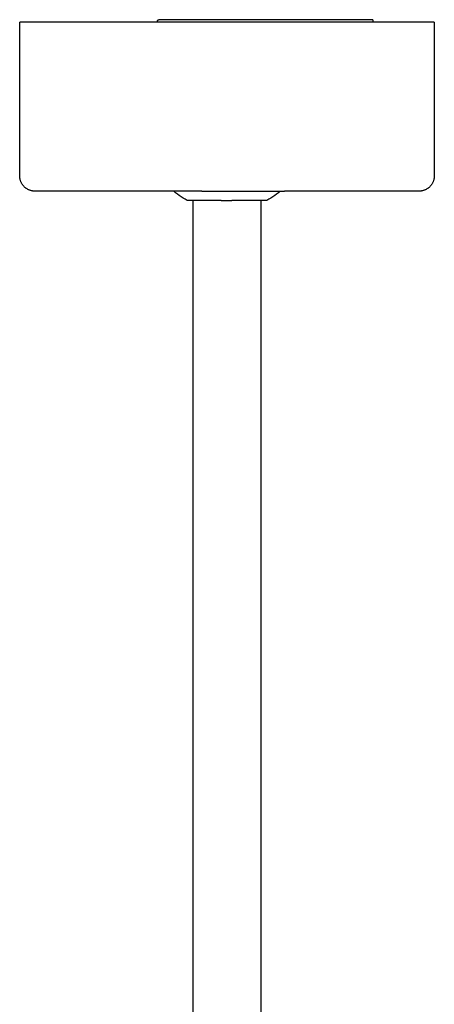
# Model space of a CAD drawing. Header units: millimetres. Extents: x -1239 to 1165, y -2569 to -664.
# Tile 6 of 44: x -739 to -604, y -2249 to -1929. Entities that reach past the tile are written whole.
import ezdxf

# ---------------------------------------------------------------- set-up
doc = ezdxf.new("R2010")
doc.units = ezdxf.units.MM
doc.layers.add('Make2D$Visible$Curvas', color=7, linetype='Continuous')

msp = doc.modelspace()

# ---------------------------------------------------------------- linework, layer by layer
at = {"layer": 'Make2D$Visible$Curvas', "color": 8, "lineweight": -3, "true_color": 0x7f7f7f}
for p, q in [((-693.91, -1928.82), (-693.9, -1928.8)), ((-693.9, -1928.8), (-693.89, -1928.79)), ((-693.89, -1928.79), (-693.88, -1928.77)), ((-693.88, -1928.77), (-693.87, -1928.76)), ((-693.87, -1928.76), (-693.86, -1928.75)), ((-693.86, -1928.75), (-693.84, -1928.74)), ((-693.84, -1928.74), (-693.83, -1928.72)), ((-693.83, -1928.72), (-693.82, -1928.71)), ((-693.82, -1928.71), (-693.81, -1928.7)), ((-693.81, -1928.7), (-693.79, -1928.69)), ((-693.79, -1928.69), (-693.78, -1928.68)), ((-693.78, -1928.68), (-693.76, -1928.67)), ((-693.76, -1928.67), (-693.75, -1928.66)), ((-693.75, -1928.66), (-693.73, -1928.65)), ((-693.73, -1928.65), (-693.72, -1928.64)), ((-693.72, -1928.64), (-693.7, -1928.63)), ((-693.7, -1928.63), (-693.69, -1928.63)), ((-693.69, -1928.63), (-693.67, -1928.62)), ((-693.67, -1928.62), (-693.66, -1928.61)), ((-693.66, -1928.61), (-693.64, -1928.61)), ((-693.64, -1928.61), (-693.62, -1928.6)), ((-693.62, -1928.6), (-693.61, -1928.6)), ((-693.61, -1928.6), (-693.59, -1928.59)), ((-693.59, -1928.59), (-693.57, -1928.59)), ((-693.57, -1928.59), (-693.56, -1928.59)), ((-693.56, -1928.59), (-693.54, -1928.59)), ((-693.54, -1928.59), (-693.52, -1928.58)), ((-693.52, -1928.58), (-693.5, -1928.58)), ((-693.5, -1928.58), (-693.49, -1928.58)), ((-692.14, -1928.58), (-693.49, -1928.58)), ((-668.64, -1928.58), (-692.14, -1928.58)), ((-666.75, -1928.58), (-668.64, -1928.58)), ((-663.46, -1928.58), (-666.75, -1928.58)), ((-630.69, -1928.58), (-663.46, -1928.58)), ((-623.89, -1928.58), (-630.69, -1928.58)), ((-623.89, -1928.58), (-623.89, -1929.38)), ((-693.98, -1929), (-693.97, -1928.98)), ((-693.98, -1929.01), (-693.98, -1929)), ((-693.98, -1929.03), (-693.98, -1929.01)), ((-693.98, -1929.05), (-693.98, -1929.03)), ((-693.98, -1929.06), (-693.98, -1929.05)), ((-693.98, -1929.08), (-693.98, -1929.06)), ((-693.98, -1929.08), (-693.98, -1929.08)), ((-693.98, -1929.38), (-693.98, -1929.08)), ((-693.97, -1928.96), (-693.96, -1928.94)), ((-693.97, -1928.98), (-693.97, -1928.96)), ((-693.96, -1928.93), (-693.95, -1928.91)), ((-693.96, -1928.94), (-693.96, -1928.93)), ((-693.95, -1928.89), (-693.94, -1928.88)), ((-693.95, -1928.91), (-693.95, -1928.89)), ((-693.94, -1928.88), (-693.93, -1928.86)), ((-693.93, -1928.86), (-693.92, -1928.85)), ((-693.92, -1928.83), (-693.91, -1928.82)), ((-693.92, -1928.85), (-693.92, -1928.83))]:
    msp.add_line(p, q, dxfattribs=at)
at = {"layer": 'Make2D$Visible$Curvas', "color": 250, "lineweight": -3, "true_color": 0x111111}
for p, q in [((-738.83, -1979.38), (-738.83, -1929.38)), ((-692.3, -1929.38), (-738.83, -1929.38)), ((-681.09, -1929.38), (-692.3, -1929.38)), ((-662.93, -1929.38), (-681.09, -1929.38)), ((-603.82, -1929.38), (-662.93, -1929.38)), ((-603.82, -1929.38), (-603.82, -1979.38)), ((-738.82, -1979.55), (-738.83, -1979.38)), ((-738.81, -1979.72), (-738.82, -1979.55)), ((-738.8, -1979.89), (-738.81, -1979.72)), ((-738.78, -1980.06), (-738.8, -1979.89)), ((-738.75, -1980.23), (-738.78, -1980.06)), ((-603.87, -1980.06), (-603.89, -1980.23)), ((-603.85, -1979.89), (-603.87, -1980.06)), ((-603.83, -1979.72), (-603.85, -1979.89)), ((-603.83, -1979.38), (-603.83, -1979.38)), ((-603.82, -1979.55), (-603.83, -1979.72)), ((-603.82, -1979.38), (-603.82, -1979.55)), ((-738.72, -1980.4), (-738.75, -1980.23)), ((-738.68, -1980.57), (-738.72, -1980.4)), ((-738.64, -1980.73), (-738.68, -1980.57)), ((-738.59, -1980.89), (-738.64, -1980.73)), ((-738.54, -1981.06), (-738.59, -1980.89)), ((-738.48, -1981.22), (-738.54, -1981.06)), ((-738.41, -1981.37), (-738.48, -1981.22)), ((-738.34, -1981.53), (-738.41, -1981.37)), ((-738.26, -1981.68), (-738.34, -1981.53)), ((-738.18, -1981.83), (-738.26, -1981.68)), ((-738.1, -1981.98), (-738.18, -1981.83)), ((-738.01, -1982.12), (-738.1, -1981.98)), ((-737.91, -1982.26), (-738.01, -1982.12)), ((-737.81, -1982.4), (-737.91, -1982.26)), ((-737.7, -1982.54), (-737.81, -1982.4)), ((-737.59, -1982.67), (-737.7, -1982.54)), ((-737.48, -1982.79), (-737.59, -1982.67)), ((-737.36, -1982.92), (-737.48, -1982.79)), ((-737.24, -1983.04), (-737.36, -1982.92)), ((-737.11, -1983.15), (-737.24, -1983.04)), ((-736.98, -1983.26), (-737.11, -1983.15)), ((-736.85, -1983.37), (-736.98, -1983.26)), ((-605.67, -1983.26), (-605.8, -1983.37)), ((-605.54, -1983.15), (-605.67, -1983.26)), ((-605.41, -1983.04), (-605.54, -1983.15)), ((-605.29, -1982.92), (-605.41, -1983.04)), ((-605.17, -1982.79), (-605.29, -1982.92)), ((-605.05, -1982.67), (-605.17, -1982.79)), ((-604.94, -1982.54), (-605.05, -1982.67)), ((-604.84, -1982.4), (-604.94, -1982.54)), ((-604.74, -1982.26), (-604.84, -1982.4)), ((-604.64, -1982.12), (-604.74, -1982.26)), ((-604.55, -1981.98), (-604.64, -1982.12)), ((-604.46, -1981.83), (-604.55, -1981.98)), ((-604.38, -1981.68), (-604.46, -1981.83)), ((-604.31, -1981.53), (-604.38, -1981.68)), ((-604.24, -1981.37), (-604.31, -1981.53)), ((-604.17, -1981.22), (-604.24, -1981.37)), ((-604.11, -1981.06), (-604.17, -1981.22)), ((-604.06, -1980.89), (-604.11, -1981.06)), ((-604.01, -1980.73), (-604.06, -1980.89)), ((-603.96, -1980.57), (-604.01, -1980.73)), ((-603.93, -1980.4), (-603.96, -1980.57)), ((-603.89, -1980.23), (-603.93, -1980.4)), ((-736.71, -1983.47), (-736.85, -1983.37)), ((-736.57, -1983.56), (-736.71, -1983.47)), ((-736.42, -1983.65), (-736.57, -1983.56)), ((-736.28, -1983.74), (-736.42, -1983.65)), ((-736.13, -1983.82), (-736.28, -1983.74)), ((-735.97, -1983.9), (-736.13, -1983.82)), ((-735.82, -1983.97), (-735.97, -1983.9)), ((-735.66, -1984.03), (-735.82, -1983.97)), ((-735.5, -1984.09), (-735.66, -1984.03)), ((-735.34, -1984.15), (-735.5, -1984.09)), ((-735.17, -1984.2), (-735.34, -1984.15)), ((-735.01, -1984.24), (-735.17, -1984.2)), ((-734.84, -1984.28), (-735.01, -1984.24)), ((-734.67, -1984.31), (-734.84, -1984.28)), ((-734.51, -1984.33), (-734.67, -1984.31)), ((-734.34, -1984.36), (-734.51, -1984.33)), ((-734.17, -1984.37), (-734.34, -1984.36)), ((-734, -1984.38), (-734.17, -1984.37)), ((-733.83, -1984.38), (-734, -1984.38)), ((-725.31, -1984.38), (-733.82, -1984.38)), ((-706.31, -1984.38), (-725.31, -1984.38)), ((-680.37, -1984.38), (-706.31, -1984.38)), ((-688.06, -1984.87), (-688.63, -1984.38)), ((-687.47, -1985.33), (-688.06, -1984.87)), ((-686.87, -1985.78), (-687.47, -1985.33)), ((-686.25, -1986.21), (-686.87, -1985.78)), ((-685.62, -1986.62), (-686.25, -1986.21)), ((-679.56, -1984.38), (-680.37, -1984.38)), ((-679.56, -1984.38), (-652.64, -1984.38)), ((-656.4, -1986.21), (-657.03, -1986.62)), ((-655.78, -1985.78), (-656.4, -1986.21)), ((-655.18, -1985.33), (-655.78, -1985.78)), ((-654.59, -1984.87), (-655.18, -1985.33)), ((-654.01, -1984.38), (-654.59, -1984.87)), ((-628.61, -1984.38), (-652.64, -1984.38)), ((-608.82, -1984.38), (-628.61, -1984.38)), ((-608.65, -1984.38), (-608.82, -1984.38)), ((-608.48, -1984.37), (-608.65, -1984.38)), ((-608.31, -1984.36), (-608.48, -1984.37)), ((-608.14, -1984.33), (-608.31, -1984.36)), ((-607.97, -1984.31), (-608.14, -1984.33)), ((-607.8, -1984.28), (-607.97, -1984.31)), ((-607.64, -1984.24), (-607.8, -1984.28)), ((-607.47, -1984.2), (-607.64, -1984.24)), ((-607.31, -1984.15), (-607.47, -1984.2)), ((-607.15, -1984.09), (-607.31, -1984.15)), ((-606.99, -1984.03), (-607.15, -1984.09)), ((-606.83, -1983.97), (-606.99, -1984.03)), ((-606.67, -1983.9), (-606.83, -1983.97)), ((-606.52, -1983.82), (-606.67, -1983.9)), ((-606.37, -1983.74), (-606.52, -1983.82)), ((-606.22, -1983.65), (-606.37, -1983.74)), ((-606.08, -1983.56), (-606.22, -1983.65)), ((-605.94, -1983.47), (-606.08, -1983.56)), ((-605.8, -1983.37), (-605.94, -1983.47)), ((-684.98, -1987.01), (-685.62, -1986.62)), ((-684.32, -1987.38), (-684.98, -1987.01)), ((-673.2, -1987.38), (-684.32, -1987.38)), ((-682.32, -2436.33), (-682.32, -1987.38)), ((-673.2, -1987.38), (-669.73, -1987.38)), ((-660.33, -1987.38), (-669.73, -1987.38)), ((-660.33, -1987.38), (-660.33, -2436.33)), ((-658.32, -1987.38), (-660.33, -1987.38)), ((-657.67, -1987.01), (-658.32, -1987.38)), ((-657.03, -1986.62), (-657.67, -1987.01))]:
    msp.add_line(p, q, dxfattribs=at)

doc.saveas('drawing.dxf')
